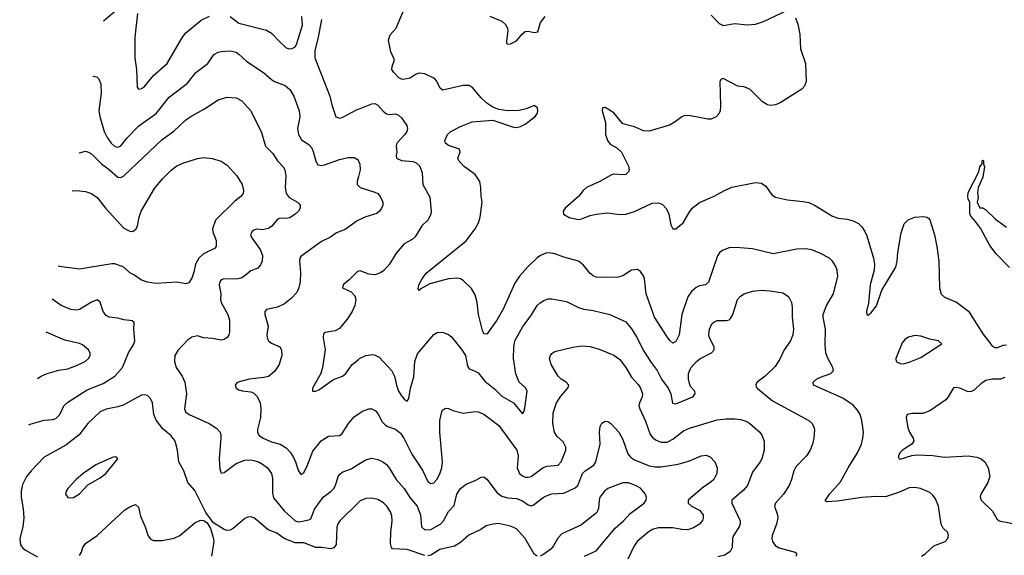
# Model space of a CAD drawing. Header units: inches. Extents: x 1305449 to 1407403, y 744709 to 841554.
# Tile 25 of 114: x 1307704 to 1314375, y 805716 to 809348. Entities that reach past the tile are written whole.
import ezdxf

# ---------------------------------------------------------------- set-up
doc = ezdxf.new("R2010")
doc.units = ezdxf.units.IN
doc.header["$MEASUREMENT"] = 0
doc.layers.add('B3800', color=7, linetype='Continuous')
doc.layers.add('B3810', color=7, linetype='Continuous')

msp = doc.modelspace()

# ---------------------------------------------------------------- linework, layer by layer
at = {"layer": 'B3800', "color": 6}
for points, elevation in [([(1308272.1, 809341.3), (1308370, 809420.8)], 1500), ([(1308503.6, 809390), (1308485.5, 809230), (1308484.2, 809090), (1308495, 809010), (1308500.3, 808890), (1308510, 808876.2), (1308530, 808881.1), (1308550, 808895.7), (1308610.3, 808970), (1308703.6, 809050), (1308808, 809230), (1308830, 809258.2), (1308935, 809345), (1308990, 809372.5)], 1500), ([(1309130, 809368.7), (1309190, 809324.4), (1309377.1, 809277.1), (1309410, 809257.3), (1309461.5, 809201.5), (1309510, 809158.1), (1309530, 809150.8), (1309550, 809153.3), (1309570, 809164.5), (1309580.1, 809179.9), (1309620.3, 809310), (1309615.9, 809370)], 1500), ([(1309749.3, 809350), (1309726.6, 809230), (1309703.1, 809136.9), (1309703.3, 809090), (1309806.5, 808830), (1309819, 808770), (1309846.8, 808690), (1309870, 808679.4), (1309890, 808684.9), (1309990, 808738.4), (1310000, 808742.4)], 1500), ([(1308202.5, 808963.5), (1308210, 808964), (1308230, 808958), (1308238.4, 808950), (1308253.6, 808913.6), (1308256.9, 808850), (1308241.5, 808730), (1308247.7, 808692.3), (1308277.6, 808590), (1308296.7, 808550), (1308324.5, 808510), (1308350, 808488.7), (1308370, 808483.5), (1308390, 808492.6), (1308433.3, 808546.7), (1308511.1, 808628.9), (1308630, 808711.4), (1308718.1, 808821.9), (1308841.8, 808918.2), (1308898.5, 808990), (1308979.2, 809050), (1309010, 809098.8), (1309025.1, 809114.9), (1309050, 809128.5), (1309070, 809133.4), (1309130, 809137.7), (1309170, 809128.1), (1309190, 809115.4), (1309243.8, 809063.8), (1309356.9, 808990), (1309410, 808942.3), (1309430, 808930), (1309502.4, 808902.4), (1309534.8, 808874.8), (1309561, 808830), (1309598.2, 808730), (1309602.2, 808690), (1309585.6, 808610), (1309592.5, 808570), (1309614, 808534), (1309662.2, 808502.2), (1309681.1, 808481.1), (1309693.2, 808453.2), (1309710, 808389.8), (1309724.4, 808364.4), (1309750, 808358.8), (1309770, 808363), (1309870, 808399.4), (1309930, 808413.1), (1309970, 808412.7), (1309996.7, 808396.7), (1310000, 808389)], 1600), ([(1308106.6, 808442.7), (1308110, 808444.6), (1308150, 808456.2), (1308170, 808450.8), (1308190, 808437.5), (1308258.8, 808370), (1308312.8, 808330), (1308370, 808279.5), (1308390, 808278.3), (1308410, 808290.2), (1308670, 808536.6), (1308748.8, 808591.2), (1308830, 808668.1), (1308870, 808696.9), (1308956.2, 808743.8), (1309050, 808804.5), (1309110, 808822.1), (1309170, 808818.3), (1309210, 808797.6), (1309270.4, 808730.4), (1309307.7, 808650), (1309341.5, 808590), (1309369.3, 808490), (1309420.5, 808440.5), (1309451.6, 808390), (1309488.5, 808350), (1309501.1, 808330), (1309507.8, 808290), (1309503.2, 808210), (1309510, 808169.9), (1309530, 808141.9), (1309586.1, 808110), (1309598.4, 808098.4), (1309605.3, 808090), (1309604.8, 808070), (1309592.2, 808050), (1309571.5, 808030), (1309534.6, 808005.4), (1309510, 807999.5), (1309470, 808002.8), (1309450, 807995.7), (1309412.9, 807947.1), (1309390, 807932.1), (1309350, 807923.6), (1309310, 807927.1), (1309290, 807921.3), (1309276.2, 807910), (1309268.8, 807890), (1309276.7, 807870), (1309334.1, 807790), (1309349.4, 807750), (1309346.2, 807710), (1309335.1, 807684.9), (1309317.1, 807662.9), (1309270, 807645.1), (1309229.5, 807610.5), (1309204, 807596), (1309170, 807588.9), (1309088.3, 807591.7), (1309070, 807583.3), (1309060.2, 807570), (1309056.5, 807550), (1309066, 807490), (1309063.9, 807450), (1309070.2, 807430), (1309114.2, 807350), (1309125.3, 807310), (1309125.9, 807230), (1309120.8, 807210), (1309110, 807192.4), (1309090, 807179.4), (1309070, 807175.7), (1309010, 807186.8), (1308950, 807190.1), (1308910, 807204.4), (1308870, 807194.9), (1308842.7, 807177.3), (1308775, 807105), (1308756.6, 807070), (1308753.5, 807030), (1308764.3, 806990), (1308805.8, 806930), (1308822.9, 806890), (1308835.4, 806810), (1308820.4, 806710), (1308827.7, 806690), (1308851.7, 806670), (1308987, 806610), (1309037.6, 806577.6), (1309062.3, 806550), (1309067.9, 806530), (1309067.2, 806510), (1309055, 806370), (1309061.2, 806301.2), (1309070, 806273.3), (1309090, 806277), (1309170, 806337.8), (1309230, 806361.7), (1309270, 806363.8), (1309290, 806360.1), (1309321.8, 806350), (1309350, 806334.8), (1309382.6, 806310), (1309410.9, 806270), (1309416.8, 806236.8), (1309416.7, 806136.7), (1309424.9, 806104.9), (1309497, 806017), (1309570, 805950.8), (1309590, 805944.2), (1309610, 805944.5), (1309663.4, 805956.6), (1309675.9, 805964.1), (1309701.6, 806030), (1309759.3, 806110), (1309814.4, 806150), (1309833.4, 806170), (1309843.6, 806190), (1309861.3, 806250), (1309872.7, 806267.3), (1309890, 806279.9), (1309950, 806302.4), (1310000, 806333.2)], 1700), ([(1308059.7, 808188.4), (1308090, 808189.4), (1308150, 808184), (1308190, 808169.7), (1308230, 808142.5), (1308287.7, 808067.7), (1308410, 807935.2), (1308450, 807913.6), (1308470, 807911.8), (1308494.5, 807930), (1308503.2, 807950), (1308514.1, 808010), (1308527.8, 808050), (1308617.1, 808202.9), (1308672.8, 808270), (1308730, 808326.9), (1308770, 808356), (1308810, 808374.9), (1308910, 808406.8), (1308952.9, 808412.9), (1309007.6, 808407.6), (1309070, 808388.4), (1309110, 808362), (1309175.3, 808290), (1309210.8, 808230), (1309221.2, 808190), (1309217.5, 808170), (1309203.6, 808150), (1309162.5, 808117.5), (1309031, 807989), (1309010, 807930), (1309012.1, 807910), (1309035.5, 807850), (1309035.9, 807810), (1309023.6, 807796.4), (1308950, 807759.9), (1308918.3, 807730), (1308895.2, 807690), (1308884.8, 807635.2), (1308870, 807595.7), (1308850, 807563.2), (1308830, 807557.6), (1308770, 807569.3), (1308630, 807559.4), (1308570, 807568), (1308530, 807582.9), (1308478.5, 807618.5), (1308450, 807631.7), (1308410, 807670.3), (1308350, 807691.5), (1308327.7, 807692.3), (1308110, 807657.5), (1307988.2, 807671.8), (1307965.5, 807677)], 1800), ([(1310000, 808285.9), (1309990.9, 808250), (1309991.6, 808230), (1310000, 808220.7)], 1600), ([(1310000, 807988.1), (1309990, 807983.5), (1309910, 807925.3), (1309850, 807902.7), (1309810, 807874.5), (1309750, 807844.8), (1309610, 807743.3), (1309601.7, 807730), (1309599.6, 807710), (1309607.2, 807632.8), (1309604, 807570), (1309596.2, 807530), (1309581.4, 807498.6), (1309543.3, 807456.7), (1309498, 807422), (1309450, 807398.3), (1309376.8, 807383.2), (1309365, 807370), (1309365.5, 807350), (1309387, 807270), (1309379.8, 807210), (1309383.8, 807183.8), (1309390.3, 807170), (1309410, 807155), (1309467.7, 807130), (1309478.6, 807110), (1309481, 807070), (1309461.5, 807010), (1309430, 806962.4), (1309391.1, 806928.9), (1309359.1, 806920.9), (1309259.3, 806910), (1309185.1, 806890), (1309174.8, 806885.2), (1309163.1, 806870), (1309171.4, 806850), (1309190, 806837.8), (1309210.7, 806830.7), (1309270, 806824.9), (1309290, 806816.1), (1309313.2, 806793.2), (1309333.4, 806750), (1309338.2, 806710), (1309336.3, 806650), (1309315.4, 806570), (1309314.5, 806550), (1309323.6, 806530), (1309354.5, 806510), (1309410, 806484.9), (1309470, 806469.2), (1309510, 806445.4), (1309536, 806416), (1309558.8, 806378.8), (1309573.7, 806350), (1309590, 806293.5), (1309610, 806264.5), (1309630, 806278.4), (1309650, 806315.4), (1309690, 806421.3), (1309746.6, 806493.4), (1309796.2, 806523.8), (1309872.1, 806527.9), (1309890, 806543.1), (1309931.1, 806608.9), (1309970, 806654), (1310000, 806674.9)], 1600), ([(1310000, 807642.3), (1309990, 807639.2), (1309936.4, 807583.6), (1309896.5, 807550), (1309891, 807530), (1309950, 807502.2), (1309975.3, 807475.3), (1309980.8, 807450), (1309974.4, 807410), (1309956.2, 807370), (1309923, 807317), (1309870, 807253.1), (1309841.9, 807238.1), (1309772.9, 807227.1), (1309762.1, 807217.9), (1309759.5, 807190), (1309773.1, 807110), (1309755.2, 806990), (1309744.9, 806950), (1309688.3, 806850), (1309688.7, 806830), (1309710, 806828.7), (1309730, 806838), (1309830, 806907.8), (1309892.5, 806930), (1309914.2, 806950), (1309956.9, 807010), (1310000, 807044.1)], 1500), ([(1307767.4, 806601.3), (1307774.6, 806605.4), (1307870, 806632.2), (1307930, 806636.5), (1307950, 806644), (1307975.4, 806670), (1308003, 806730), (1308030, 806755.6), (1308161.1, 806838.9), (1308270, 806880), (1308348.9, 806931.1), (1308401.4, 806990), (1308441.9, 807090), (1308476.2, 807143.8), (1308485.1, 807170), (1308477.8, 807250), (1308480.5, 807290), (1308476.9, 807296.9), (1308465.5, 807305.5), (1308450, 807309.2), (1308410, 807312.4), (1308370, 807325.1), (1308311.1, 807331.1), (1308290, 807342.4), (1308268.9, 807368.9), (1308250, 807432.3), (1308230, 807447.5), (1308190, 807432.8), (1308110, 807382.8), (1308090, 807378.2), (1308050, 807382), (1307984.7, 807410), (1307924.3, 807453.4)], 1700), ([(1307825.1, 806914.5), (1307849.1, 806930.9), (1307891.1, 806948.9), (1307970, 806971.3), (1308030, 806981.5), (1308090, 807003.2), (1308148.8, 807031.2), (1308171.2, 807050), (1308182, 807070), (1308181, 807090), (1308170.1, 807110), (1308130, 807143.1), (1308110, 807151.6), (1308010, 807174), (1307883.1, 807229.3)], 1600), ([(1310000, 806074.9), (1309873.2, 805950), (1309860.9, 805930), (1309853.8, 805906.2), (1309847.8, 805790), (1309832.8, 805767.2), (1309810, 805759.6), (1309750, 805768.8), (1309710, 805769.4), (1309630, 805801.4), (1309570, 805799.7), (1309496.3, 805830), (1309445.9, 805865.9), (1309388.3, 805888.3), (1309310, 805955.3), (1309290, 805969.5), (1309270, 805976.2), (1309250, 805974.7), (1309230, 805966.6), (1309150, 805898.1), (1309130, 805886.8), (1309110, 805885.4), (1309090, 805891.8), (1309017.3, 805937.3), (1308966.4, 806006.4), (1308890, 806154.6), (1308843.2, 806210), (1308815.5, 806290), (1308781.9, 806350), (1308773.1, 806430), (1308756.9, 806490), (1308730, 806527.2), (1308673.2, 806573.2), (1308630, 806632.7), (1308613.3, 806670), (1308603.1, 806750), (1308590, 806779.1), (1308570, 806799), (1308550, 806805.2), (1308530, 806801.5), (1308405, 806735), (1308370, 806723.2), (1308290, 806707.1), (1308250, 806687.9), (1308165.5, 806610), (1308107.4, 806532.6), (1308016.7, 806463.3), (1307870, 806381.8), (1307782.6, 806290), (1307750, 806249.4), (1307724.4, 806195.6), (1307715.3, 806150), (1307715, 806110), (1307728.7, 806031.3), (1307731.6, 805970), (1307725.3, 805910), (1307704.4, 805830), (1307710, 805786), (1307724.8, 805764.8), (1307744.6, 805750), (1307825.4, 805705.4)], 1800), ([(1308110, 805715.5), (1308123.3, 805736.7), (1308132.6, 805770), (1308150, 805796.6), (1308228.8, 805851.2), (1308416.3, 806023.7), (1308450, 806045.2), (1308490, 806059.9), (1308510, 806043.6), (1308522.3, 805982.3), (1308554.3, 805910), (1308572.1, 805852.1), (1308588.5, 805828.5), (1308610, 805817.4), (1308670, 805816.8), (1308750, 805832.4), (1308790, 805850.9), (1308890, 805937.1), (1308930, 805954.1), (1308951.1, 805951.1), (1308975.2, 805935.2), (1308997.1, 805897.1), (1309016.1, 805836.1), (1309019.5, 805810), (1309005, 805710)], 1800)]:
    msp.add_lwpolyline(points, dxfattribs=dict(at, elevation=elevation))
at = {"layer": 'B3800', "color": 6, "elevation": 1900}
msp.add_lwpolyline([(1308350, 806383.9), (1308330, 806379.5), (1308220.8, 806330), (1308134, 806270), (1308087.5, 806230), (1308030.2, 806170), (1308019.1, 806150), (1308014.7, 806130), (1308030, 806108.5), (1308050, 806105), (1308070, 806108), (1308110, 806132.4), (1308165.9, 806194.1), (1308250, 806241), (1308287, 806270), (1308369.7, 806370), (1308361.2, 806381.2)], close=True, dxfattribs=at)
at = {"layer": 'B3810', "color": 6}
for points, elevation in [([(1313813.7, 805710), (1313836.5, 805723.5), (1313898.6, 805781.4), (1313973.6, 805810), (1313992.2, 805830), (1313998, 805850), (1313991.9, 805870), (1313960.4, 805900.4), (1313946.7, 805926.7), (1313928.3, 806050), (1313910, 806098.5), (1313890, 806124.7), (1313870, 806140.9), (1313808.4, 806168.4), (1313770, 806176.5), (1313730, 806174.6), (1313657.5, 806142.5), (1313570, 806112.6), (1313506, 806114), (1313410, 806108.2), (1313243.7, 806083.7), (1313170, 806078.2), (1313164.2, 806084.2), (1313163.8, 806090), (1313189.9, 806130), (1313265.6, 806214.4), (1313316.5, 806310), (1313380.6, 806410), (1313407.1, 806470), (1313417.2, 806510), (1313420.5, 806550), (1313409.6, 806630), (1313397.9, 806670), (1313379.7, 806699.7), (1313350, 806734.1), (1313281.9, 806781.9), (1313082, 806870), (1313079.1, 806890), (1313102.3, 806910), (1313130, 806924.7), (1313199.2, 806950), (1313217.3, 806970), (1313213.6, 806990), (1313178.1, 807058.1), (1313166.7, 807090), (1313161.8, 807141.8), (1313163.8, 807250), (1313146.8, 807330), (1313148.4, 807350), (1313170.8, 807409.2), (1313218.2, 807490), (1313246.2, 807610), (1313243, 807650), (1313234.3, 807674.3), (1313211.6, 807710), (1313190, 807730.8), (1313126, 807766), (1313070, 807786.9), (1313030, 807794.2), (1312970, 807791.1), (1312810, 807760.7), (1312670, 807793.3), (1312556.4, 807803.6), (1312510, 807801.4), (1312470, 807784.3), (1312448.5, 807771.5), (1312432.4, 807747.6), (1312370, 807567.3), (1312350, 807550), (1312310, 807542.3), (1312287.4, 807532.6), (1312256, 807504), (1312230.4, 807469.6), (1312191.3, 807350), (1312172.8, 807210), (1312150, 807165.9), (1312130, 807154.6), (1312110, 807171.6), (1312090, 807198.2), (1312005.3, 807330), (1311949.3, 807490), (1311937.5, 807590), (1311930, 807611.2), (1311910, 807641.5), (1311890, 807653.2), (1311850, 807649.9), (1311789.6, 807610.4), (1311758.5, 807601.5), (1311650, 807598.9), (1311610, 807602.8), (1311590, 807610.5), (1311570, 807626.9), (1311524.4, 807684.4), (1311490, 807711.5), (1311390, 807738.6), (1311330, 807760.4), (1311290, 807767.2), (1311270, 807765.3), (1311232.5, 807750), (1311210, 807734.2), (1311144.2, 807670), (1311091, 807609), (1311059, 807561), (1310981.2, 807390), (1310936.4, 807310), (1310870, 807215.5), (1310850, 807218), (1310837.1, 807250), (1310813.4, 807350), (1310803.2, 807430), (1310790, 807482.7), (1310764.7, 807524.7), (1310710, 807578.5), (1310690.7, 807590.7), (1310670, 807595.5), (1310610, 807590.5), (1310482.7, 807557.3), (1310418.6, 807521.4), (1310410, 807511.2), (1310403.7, 807523.7), (1310409.4, 807550), (1310430.3, 807590), (1310459.3, 807630), (1310730, 807848.5), (1310791.3, 807930), (1310811.7, 807970), (1310823.3, 808010), (1310836.6, 808110), (1310830.3, 808150.3), (1310829.6, 808210), (1310820.9, 808250), (1310790, 808298.4), (1310717.2, 808350), (1310679.5, 808390), (1310673.1, 808410), (1310687.7, 808450), (1310683.1, 808470), (1310610, 808495.5), (1310588.7, 808510), (1310584.1, 808530), (1310603.8, 808570), (1310624.3, 808590), (1310690, 808624.3), (1310770, 808655.4), (1310910, 808666.8), (1311050, 808619.1), (1311070, 808617.3), (1311097.2, 808622.8), (1311130, 808638.7), (1311195.1, 808690), (1311210, 808710.8), (1311214.6, 808730), (1311211.9, 808750), (1311190, 808765.1), (1311135.5, 808744.5), (1311087.2, 808732.8), (1311008.9, 808731.1), (1310950, 808738.2), (1310910, 808754.4), (1310870, 808781.3), (1310830, 808819.1), (1310770, 808890.4), (1310750, 808902.9), (1310710, 808901.8), (1310570, 808871), (1310550, 808886.8), (1310531.1, 808931.1), (1310515.6, 808950), (1310450, 808981.2), (1310410, 808985.4), (1310390, 808977.9), (1310349.4, 808950.6), (1310303.2, 808943.2), (1310290, 808944.3), (1310273.5, 808953.5), (1310239.9, 808990), (1310224.6, 809010), (1310227.4, 809030), (1310242.4, 809070), (1310240.7, 809080.7), (1310219.7, 809130), (1310202.6, 809210), (1310214.6, 809245.4), (1310254.7, 809290), (1310313.3, 809430)], 1400), ([(1310890, 809371.6), (1310970, 809338.2), (1310996.2, 809316.2), (1311009.2, 809290), (1311011.4, 809271.4), (1311002.6, 809202.6), (1311003.4, 809190), (1311010, 809182.9), (1311030, 809185.1), (1311070, 809203.7), (1311110, 809251.6), (1311130, 809268.8), (1311150, 809270.9), (1311190, 809261.3), (1311213.8, 809266.2), (1311231.9, 809330), (1311263.6, 809370)], 1300), ([(1312960, 809360), (1312977.2, 809317.2), (1312989.9, 809249.9), (1312994.1, 809150), (1313028.4, 809050), (1313033.6, 808930), (1313021.9, 808898.1), (1313003.7, 808876.3), (1312856.7, 808783.3), (1312825.1, 808770), (1312790, 808766.9), (1312770, 808771.5), (1312736.1, 808790), (1312650, 808876.6), (1312610, 808893.1), (1312570, 808896.5), (1312470, 808948.3), (1312456.1, 808943.9), (1312448, 808930), (1312452.7, 808767.3), (1312450, 808730.8), (1312441.6, 808710), (1312423.1, 808690), (1312390, 808674.2), (1312367.5, 808672.5), (1312250, 808695.4), (1312210, 808697.9), (1312190, 808690.1), (1312145.6, 808654.4), (1312106.7, 808633.3), (1311970, 808591.3), (1311930, 808593.8), (1311870, 808621.1), (1311790, 808642.3), (1311730, 808716.8), (1311670, 808753.2), (1311654, 808750), (1311650.9, 808730), (1311674, 808650), (1311674, 808570), (1311686.9, 808530), (1311704.3, 808504.3), (1311750, 808479.6), (1311780.7, 808450), (1311830, 808355.1), (1311833.6, 808330), (1311830, 808316.4), (1311810, 808298.8), (1311790, 808295.6), (1311730, 808299.5), (1311710, 808293.7), (1311635.3, 808250), (1311544.7, 808210), (1311521.7, 808190), (1311490.6, 808149.4), (1311399.2, 808070), (1311387.4, 808050), (1311387.8, 808030), (1311427.2, 808007.2), (1311490, 807993.9), (1311510, 807996.7), (1311570, 808020.6), (1311610, 808029.9), (1311690, 808037.5), (1311767.8, 808027.8), (1311810, 808030.3), (1311870, 808048), (1311990, 808103.3), (1312030, 808107.2), (1312056.4, 808096.5), (1312085.9, 808065.9), (1312101.4, 808030), (1312116.4, 807956.4), (1312130, 807930.9), (1312150, 807930.8), (1312199.4, 807970), (1312239.1, 808040.9), (1312260.7, 808070), (1312310, 808109), (1312410, 808150.4), (1312480.1, 808190), (1312530, 808211.8), (1312690, 808244), (1312730, 808238.5), (1312759, 808219), (1312800.9, 808160.9), (1312824.5, 808144.5), (1312905.8, 808125.8), (1313010, 808116.3), (1313050, 808108.1), (1313090, 808091.3), (1313210, 808015.8), (1313250, 808003), (1313310, 807995.6), (1313350, 807985.1), (1313386.2, 807966.2), (1313410, 807942.4), (1313431.1, 807911.1), (1313442.9, 807882.9), (1313489.5, 807730), (1313496.2, 807690), (1313492.6, 807650), (1313467.3, 807550), (1313454.3, 807425.7), (1313441.8, 807370), (1313443.4, 807350), (1313450, 807345), (1313470, 807357), (1313510, 807407.2), (1313546.3, 807513.7), (1313639.4, 807670), (1313650, 807710), (1313654.7, 807770), (1313676.3, 807903.7), (1313696.8, 807963.2), (1313724.2, 807990), (1313770, 808009.5), (1313830, 808013.4), (1313850, 808009.9), (1313861.2, 808001.2), (1313870.7, 807990), (1313901.3, 807890), (1313917.9, 807810), (1313930.8, 807710), (1313936.4, 807530), (1313947.8, 807487.8), (1313970, 807465.5), (1314052.1, 807432.1), (1314132.3, 807372.3), (1314230, 807219), (1314290, 807139.7), (1314310, 807125.6), (1314330, 807124.7), (1314370, 807141.7), (1314390, 807143.5)], 1300), ([(1312390, 809379.2), (1312442.7, 809322.7), (1312470, 809309), (1312550, 809323.2), (1312634.1, 809314.1), (1312690, 809317.8), (1312744.3, 809335.7), (1312910, 809414)], 1300), ([(1310000, 808742.4), (1310090, 808778), (1310110, 808779.2), (1310130, 808768.6), (1310167.9, 808727.9), (1310190, 808710.7), (1310210, 808705.7), (1310250, 808709.5), (1310270, 808701.1), (1310290, 808683.1), (1310326.2, 808630), (1310330.7, 808610), (1310326.6, 808590), (1310314.4, 808570), (1310259.7, 808510), (1310253.9, 808490), (1310258.4, 808450), (1310254.6, 808430), (1310256.7, 808410), (1310290, 808393.3), (1310370, 808387.1), (1310390, 808378.5), (1310414.4, 808354.4), (1310432, 808310), (1310436.4, 808230), (1310483.8, 808143.8), (1310492.1, 808050), (1310489.2, 808030), (1310471.9, 807990), (1310430, 807949.6), (1310383.9, 807876.1), (1310363.4, 807856.6), (1310310, 807828.9), (1310255.2, 807764.8), (1310210, 807690.1), (1310172.2, 807647.7), (1310147.9, 807632.1), (1310110, 807618.8), (1310070, 807623.5), (1310010, 807645.4), (1310000, 807642.3)], 1500), ([(1310000, 808389), (1310008.6, 808368.6), (1310011.1, 808330), (1310000, 808285.9)], 1600), ([(1314410, 807668.7), (1314320.3, 807760.3), (1314277, 807817), (1314214.7, 807934.7), (1314180.7, 807980.7), (1314150, 808012.5), (1314141.5, 808030), (1314140.7, 808110), (1314130.9, 808130), (1314127.6, 808150), (1314130, 808176.4), (1314202.5, 808317.5), (1314210, 808350.7), (1314224.5, 808370), (1314224.5, 808390), (1314230, 808396.3), (1314234.4, 808390), (1314234.9, 808370), (1314242, 808350), (1314230, 808279.3), (1314198.9, 808210), (1314194.4, 808174.4), (1314197.5, 808142.5), (1314191, 808110), (1314210, 808072), (1314230, 808071.3), (1314250, 808058), (1314314.4, 807994.4), (1314390, 807942)], 1200), ([(1310000, 808220.7), (1310010, 808209.7), (1310110, 808179.6), (1310130, 808169), (1310147.1, 808150), (1310163.9, 808110), (1310163.7, 808090), (1310156.4, 808070), (1310142.9, 808050), (1310125.1, 808034.9), (1310050, 808011.4), (1310000, 807988.1)], 1600), ([(1310000, 807044.1), (1310007.5, 807050), (1310050, 807069.9), (1310096.7, 807076.7), (1310113.8, 807073.8), (1310139.2, 807059.2), (1310226, 806966), (1310243.9, 806930), (1310257.1, 806870), (1310271.1, 806830), (1310290, 806798.6), (1310310, 806775.4), (1310330, 806761.2), (1310340.4, 806779.6), (1310351.4, 806850), (1310374, 806926), (1310382.5, 807030), (1310398.5, 807081.5), (1310510, 807213.5), (1310533.4, 807226.6), (1310570, 807229.5), (1310610, 807213.8), (1310630, 807197.4), (1310700.2, 807110), (1310723.6, 807070), (1310739.3, 806999.3), (1310750, 806980.3), (1310790, 806965.3), (1310810, 806952.6), (1310856.5, 806896.5), (1310923.3, 806843.3), (1310970, 806794.5), (1311050.4, 806750.4), (1311110, 806676.2), (1311119.8, 806690), (1311126.3, 806713.7), (1311142.7, 806830), (1311133.2, 806850), (1311089.1, 806890), (1311066.8, 806946.8), (1311049.8, 807050), (1311051.7, 807128.3), (1311058.9, 807170), (1311110, 807263.9), (1311172.8, 807347.2), (1311211.1, 807408.9), (1311230, 807428.5), (1311255.1, 807444.9), (1311285.6, 807454.4), (1311310, 807454.6), (1311410, 807437.6), (1311490, 807397), (1311525.4, 807385.4), (1311590, 807376.7), (1311702.9, 807350), (1311810, 807299.3), (1311850, 807252.8), (1311888.2, 807190), (1311927.6, 807107.6), (1311982.5, 807022.5), (1312022.9, 806970), (1312052.4, 806910), (1312097.9, 806850), (1312114.9, 806810), (1312127.2, 806747.2), (1312150, 806742.9), (1312264.9, 806790), (1312281.6, 806810), (1312277.4, 806830), (1312250, 806861.5), (1312241.6, 806881.6), (1312235.5, 806910), (1312235.8, 806950), (1312252.3, 806987.7), (1312289.5, 807030.5), (1312312.6, 807047.4), (1312391.3, 807088.7), (1312408.7, 807110), (1312410, 807130), (1312377.5, 807190), (1312372.4, 807210), (1312376.7, 807250), (1312393.2, 807286.8), (1312410, 807300.3), (1312430, 807307.6), (1312491.9, 807308.1), (1312510, 807312.6), (1312519.2, 807320.8), (1312536.4, 807350), (1312568.4, 807451.6), (1312586.9, 807473.1), (1312611.8, 807488.2), (1312670, 807506.4), (1312730, 807513.7), (1312789.6, 807510), (1312875.1, 807495.1), (1312911.9, 807471.9), (1312933.7, 807430), (1312938.2, 807398.2), (1312938, 807330), (1312947.9, 807250), (1312942.5, 807210), (1312926.5, 807170), (1312883.9, 807110), (1312854, 807046), (1312823.4, 806996.6), (1312755.6, 806930), (1312699.8, 806890), (1312690.2, 806870), (1312700.5, 806850), (1312803.7, 806763.7), (1313050.2, 806630.2), (1313072.7, 806610), (1313085.3, 806585.3), (1313088.6, 806568.6), (1313084.4, 806510), (1313075, 806470), (1313059.2, 806430), (1313034.5, 806390), (1312963.3, 806316.7), (1312949.9, 806290), (1312933.2, 806230), (1312916.5, 806190), (1312878.9, 806130), (1312824, 806070), (1312818.1, 806050), (1312837.7, 805990), (1312839.7, 805970), (1312832.5, 805927.5), (1312803.4, 805850), (1312799.8, 805830), (1312803.9, 805810), (1312823.7, 805783.7), (1312850, 805766.2), (1312957.4, 805737.4), (1312966.4, 805730), (1312965.7, 805710)], 1500), ([(1310000, 806674.9), (1310026.6, 806693.4), (1310070, 806709.1), (1310090, 806708.7), (1310115.4, 806695.4), (1310130, 806678.1), (1310160.5, 806620.5), (1310180.1, 806600.1), (1310196.2, 806590), (1310251.3, 806571.3), (1310284.3, 806544.3), (1310310, 806504.9), (1310360.8, 806400.8), (1310432.8, 806292.8), (1310470, 806217.2), (1310490, 806202), (1310510, 806208.6), (1310530, 806230), (1310550, 806268.1), (1310564.9, 806310), (1310568.8, 806350), (1310550.3, 806550), (1310550.9, 806629.1), (1310564.2, 806690), (1310570, 806700.2), (1310590, 806713.8), (1310610, 806711.4), (1310638.8, 806698.8), (1310710, 806680.4), (1310790, 806692), (1310810.5, 806689.5), (1310850, 806673.8), (1310950, 806597.1), (1311072.5, 806430), (1311081.6, 806390), (1311075.6, 806310), (1311090, 806270.4), (1311110, 806254.9), (1311130, 806246.8), (1311150, 806245.6), (1311170, 806250.7), (1311250, 806312.6), (1311278.5, 806321.5), (1311351.7, 806328.3), (1311373.5, 806350), (1311403.8, 806430), (1311403.5, 806450), (1311386.1, 806486.1), (1311342.9, 806522.9), (1311327.5, 806550), (1311317.1, 806610), (1311318.2, 806681.8), (1311341.3, 806750), (1311370, 806795.7), (1311419, 806850), (1311424.1, 806870), (1311406.5, 806890), (1311372.5, 806910), (1311352.7, 806930), (1311305.7, 807010), (1311294.2, 807050), (1311299.8, 807070), (1311310, 807085.3), (1311330, 807097.3), (1311452.1, 807127.9), (1311510, 807137.5), (1311568.4, 807131.6), (1311630, 807114.5), (1311730, 807074.2), (1311770, 807044.3), (1311811.1, 806990), (1311850, 806923.2), (1311894.5, 806874.5), (1311910.4, 806850), (1311923.1, 806810), (1311921.5, 806790), (1311903.2, 806750), (1311899.9, 806730), (1311905.6, 806710), (1311945.1, 806625.1), (1311976.3, 806536.3), (1311993, 806513), (1312016.3, 806496.3), (1312050, 806484.2), (1312090, 806483.7), (1312130, 806503.5), (1312200.6, 806559.4), (1312242.4, 806577.6), (1312430, 806634.9), (1312490, 806641.5), (1312550, 806641.2), (1312590, 806636), (1312630, 806623.6), (1312651.3, 806610), (1312718.2, 806550), (1312733.1, 806530), (1312748.2, 806490), (1312747.7, 806430), (1312732.1, 806370), (1312721.9, 806350), (1312670, 806280.3), (1312635.8, 806190), (1312605.3, 806154.7), (1312529.1, 806090), (1312528.2, 806070), (1312584.8, 805950), (1312586, 805930), (1312579, 805910), (1312539.9, 805850), (1312533.5, 805830), (1312530.7, 805770), (1312517.4, 805742.6), (1312482.3, 805717.7), (1312434.1, 805705.9)], 1600), ([(1314379.3, 806920.7), (1314350, 806911.4), (1314290, 806909.7), (1314250, 806900.9), (1314218.8, 806881.2), (1314170, 806836.6), (1314150, 806826.8), (1314130, 806825.1), (1314072.7, 806850), (1314050, 806854.9), (1314030, 806850.8), (1313995.6, 806790), (1313978.1, 806770), (1313870, 806695.6), (1313823.3, 806676.7), (1313750, 806678.6), (1313717.8, 806670), (1313710.3, 806649.7), (1313721.6, 806581.6), (1313731.9, 806550), (1313757.8, 806510), (1313761.8, 806490), (1313749.2, 806470), (1313684.8, 806430), (1313666.9, 806410), (1313657.5, 806390), (1313658.4, 806378.4), (1313662.6, 806370), (1313670, 806367.8), (1313747.7, 806392.3), (1313782.4, 806397.6), (1313890, 806392.6), (1313970, 806380.5), (1314130, 806389.7), (1314190, 806381.6), (1314217.9, 806370), (1314244.2, 806350), (1314266.4, 806310), (1314275.9, 806250), (1314263.7, 806210), (1314215.2, 806130), (1314211.5, 806110), (1314218.3, 806090), (1314295, 806015), (1314324, 805964), (1314340.2, 805950), (1314550, 805909.2)], 1300), ([(1310000, 806333.2), (1310050, 806364.1), (1310090, 806374.4), (1310130, 806366.5), (1310164.6, 806350), (1310190, 806331.8), (1310207.4, 806310), (1310255, 806230), (1310308.1, 806168.1), (1310347.8, 806107.8), (1310396.5, 806050), (1310419.5, 805990), (1310426.4, 805910), (1310450, 805887.8), (1310490, 805891), (1310558.1, 805930), (1310575.5, 805950), (1310610, 806013.5), (1310646.9, 806053.1), (1310666, 806130), (1310690, 806168.9), (1310730, 806197.9), (1310795.2, 806224.8), (1310830, 806246.1), (1310850, 806247.6), (1310870, 806232.8), (1310939.6, 806139.6), (1310970, 806117), (1311010, 806106.9), (1311070, 806101.9), (1311110, 806085.1), (1311150, 806058.9), (1311170, 806052.7), (1311183.4, 806056.6), (1311250, 806108), (1311277.3, 806122.7), (1311310, 806133.9), (1311390, 806138), (1311466.6, 806173.4), (1311485.8, 806190), (1311516.6, 806270), (1311536.3, 806290), (1311593.6, 806326.4), (1311608.5, 806350), (1311637, 806470), (1311632.6, 806550), (1311636.7, 806590), (1311647.7, 806612.3), (1311670, 806625.3), (1311690, 806623.1), (1311710, 806610.6), (1311764, 806550), (1311790, 806500.9), (1311824.6, 806404.6), (1311842.3, 806382.3), (1311870, 806364), (1311970, 806323.2), (1312010, 806315.6), (1312050, 806316.7), (1312166, 806334), (1312242.9, 806357.1), (1312321.5, 806390), (1312354.1, 806394.1), (1312383.1, 806383.1), (1312413.2, 806350), (1312429.9, 806310), (1312427.2, 806270), (1312407.2, 806230), (1312390, 806213.3), (1312330, 806173), (1312233.3, 806090), (1312232.5, 806070), (1312255.6, 806050), (1312310, 806021.2), (1312334.3, 805990), (1312336, 805970), (1312330, 805953), (1312310, 805927.9), (1312270, 805902), (1312230, 805888.4), (1312190, 805890.3), (1312130, 805902.8), (1312030, 805901.8), (1311990, 805890.2), (1311959.9, 805870), (1311887.4, 805810), (1311864.8, 805775.2), (1311825.4, 805690)], 1700), ([(1311530, 805710.1), (1311610, 805746.2), (1311739.1, 805900.9), (1311795, 805950), (1311839.9, 806000.1), (1311936.1, 806070), (1311948.7, 806090), (1311951.3, 806108.7), (1311943.5, 806130), (1311910, 806171.4), (1311876.2, 806190), (1311830, 806207), (1311790, 806207), (1311690, 806168.7), (1311665.3, 806150), (1311635.1, 806110), (1311629.6, 806090), (1311626.3, 806033.7), (1311613.7, 806006.3), (1311510, 805921.8), (1311377.4, 805862.6), (1311350, 805832.3), (1311320.1, 805779.9), (1311301.8, 805758.2), (1311256.5, 805723.5), (1311230, 805710.8)], 1800), ([(1310450, 805714.2), (1310330, 805755.3), (1310230, 805761.1), (1310222.5, 805770), (1310216.9, 805796.9), (1310218.2, 805870), (1310227.9, 805950), (1310224.8, 805984.8), (1310216.5, 806010), (1310192.4, 806050), (1310170, 806071.9), (1310130, 806095), (1310090, 806104.6), (1310050, 806101.5), (1310010, 806084.8), (1310000, 806074.9)], 1800), ([(1311210, 805710.4), (1311190, 805724.2), (1311130, 805829.6), (1311070, 805894.5), (1311030, 805914.1), (1310948.7, 805931.3), (1310912.1, 805927.9), (1310865, 805915), (1310828.4, 805890), (1310747.3, 805852.7), (1310690, 805802.4), (1310650, 805777.6), (1310550, 805755.4), (1310490, 805717.5), (1310470, 805712.1)], 1800)]:
    msp.add_lwpolyline(points, dxfattribs=dict(at, elevation=elevation))
at = {"layer": 'B3810', "color": 6, "elevation": 1400}
msp.add_lwpolyline([(1313770, 807205.9), (1313725.1, 807194.9), (1313701.3, 807178.7), (1313683.6, 807156.5), (1313639.4, 807050), (1313643.2, 807030), (1313670, 807016.3), (1313690, 807015.6), (1313730, 807025.2), (1313810, 807057.4), (1313952.6, 807150), (1313929.3, 807170), (1313870, 807181.8), (1313810, 807201.3)], close=True, dxfattribs=at)

doc.saveas('drawing.dxf')
